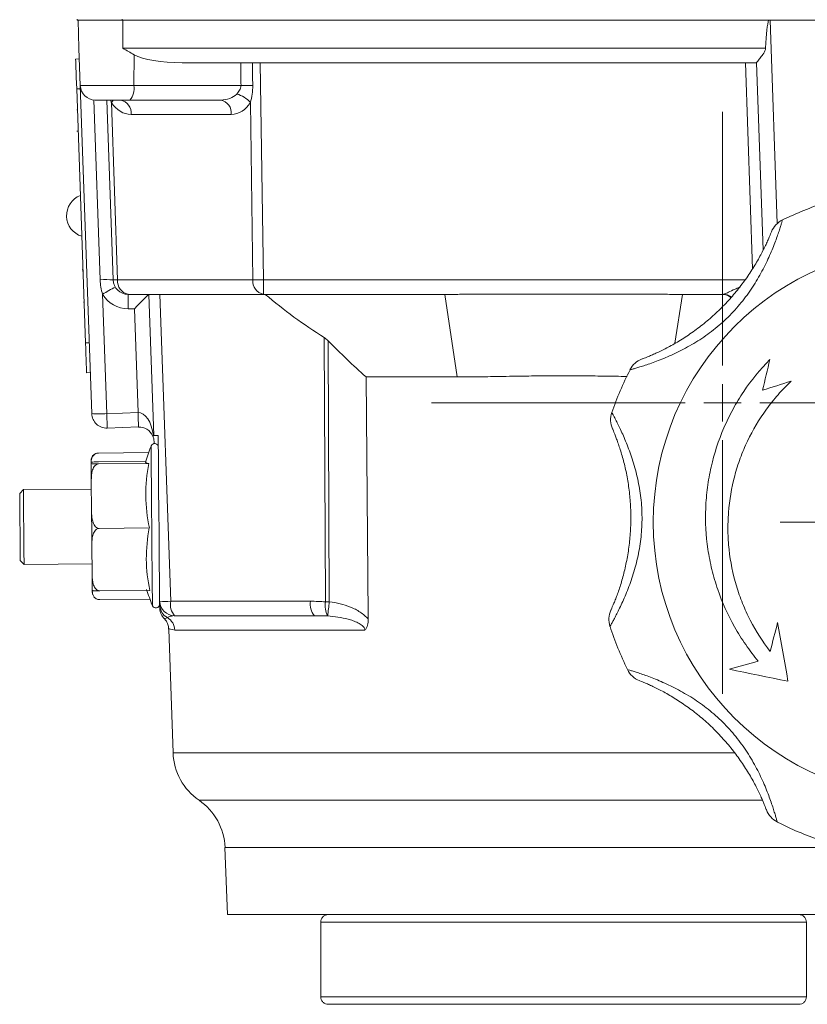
# Model space of a CAD drawing. Header units: millimetres. Extents: x 143 to 827, y 75 to 838.
# Tile 18 of 23: x 628 to 733, y 601 to 733. Entities that reach past the tile are written whole.
import ezdxf

# ---------------------------------------------------------------- set-up
doc = ezdxf.new("R2010")
doc.units = ezdxf.units.MM

# ---------------------------------------------------------------- blocks, each defined once
blk = doc.blocks.new('SW_CENTERMARKSYMBOL_6')
at = {"color": 0, "linetype": 'Continuous', "lineweight": 0}
for p, q in [((0, 5), (0, 38.94)), ((0, 0), (0, 2.5)), ((-5, 0), (-38.94, 0)), ((0, 0), (-2.5, 0)), ((0, 0), (2.5, 0)), ((0, 0), (0, -2.5)), ((5, 0), (38.94, 0)), ((0, -5), (0, -38.94))]:
    blk.add_line(p, q, dxfattribs=at)
blk = doc.blocks.new('SW_CENTERMARKSYMBOL_7')
at = {"color": 0, "linetype": 'Continuous', "lineweight": 0}
for p, q in [((0, 5), (0, 20)), ((0, 0), (0, 2.5)), ((-5, 0), (-20, 0)), ((0, 0), (-2.5, 0)), ((0, 0), (2.5, 0)), ((0, 0), (0, -2.5)), ((5, 0), (20, 0)), ((0, -5), (0, -20))]:
    blk.add_line(p, q, dxfattribs=at)

msp = doc.modelspace()

# ---------------------------------------------------------------- linework, layer by layer
at = {"color": 7, "linetype": 'Continuous', "lineweight": 15}
for p, q in [((635.35, 733.12), (635.35, 733.02)), ((637.53, 733.02), (635.35, 733.02)), ((635.58, 729.25), (635.45, 733.02)), ((637.53, 733.02), (641.44, 733.02)), ((641.35, 733.12), (641.35, 733.02)), ((641.44, 729.25), (641.44, 733.02)), ((641.44, 733.02), (727.87, 733.02)), ((727.87, 733.02), (728.08, 733.02)), ((770.8, 733.02), (728.08, 733.02)), ((635.58, 729.25), (635.75, 724.25)), ((637.29, 680.35), (635.58, 729.25)), ((641.44, 729.25), (727.47, 729.25)), ((635.13, 727.8), (635.63, 727.82)), ((642.91, 724.25), (642.95, 728.39)), ((726.28, 727.32), (649.41, 727.32)), ((659.85, 727.32), (660.27, 698.25)), ((727.15, 702.24), (726.28, 727.33)), ((635.27, 723.81), (635.77, 723.82)), ((636.46, 689.83), (635.27, 723.81)), ((642.91, 724.25), (657.26, 724.25)), ((642.39, 722.32), (637.75, 722.32)), ((640.16, 698.25), (639.32, 722.32)), ((639.92, 721.99), (640.75, 698.25)), ((654.55, 722.32), (642.39, 722.32)), ((658.86, 698.25), (658.52, 721.99)), ((635.37, 721.01), (635.3, 721.01)), ((655.96, 720.39), (642.55, 720.39)), ((635.29, 718.14), (635.47, 718.15)), ((635.52, 716.72), (635.45, 716.72)), ((636.02, 699.6), (636.11, 699.6)), ((636.12, 699.42), (636.05, 699.42)), ((640.75, 698.25), (658.86, 698.25)), ((660.27, 698.25), (660.27, 696.32)), ((638.73, 696.33), (639.29, 680.35)), ((660.27, 696.32), (642.16, 696.32)), ((645.6, 677.41), (644.94, 696.32)), ((646.42, 696.32), (647.85, 655.25)), ((684.53, 696.32), (660.27, 696.32)), ((686.21, 685.26), (684.53, 696.32)), ((716.35, 696.32), (715.35, 689.79)), ((721.82, 696.32), (716.35, 696.32)), ((636.17, 695.28), (636.26, 695.29)), ((643, 694.39), (642.16, 694.39)), ((643.49, 680.5), (643, 694.39)), ((668.57, 655.18), (668.4, 690.54)), ((636.46, 689.83), (636.96, 689.84)), ((668.92, 690.11), (669.08, 655.18)), ((636.6, 685.83), (637.09, 685.85)), ((686.21, 685.26), (674, 685.26)), ((639.29, 680.35), (643.49, 680.5)), ((643.55, 678.57), (639.36, 678.42)), ((645.63, 676.34), (645.62, 676.64)), ((638.2, 675.08), (644.9, 675.14)), ((637.21, 673.83), (637.21, 673.7)), ((638.21, 673.92), (644.52, 673.97)), ((638.21, 673.64), (644.92, 673.7)), ((637.23, 671.36), (637.26, 667.26)), ((628.14, 670.19), (627.64, 669.69)), ((637.24, 670.27), (628.14, 670.19)), ((638.28, 665), (644.99, 665.06)), ((637.3, 662.8), (637.34, 658.83)), ((627.72, 660.69), (628.22, 660.19)), ((628.22, 660.19), (637.33, 660.27)), ((637.36, 656.71), (637.36, 656.65)), ((638.36, 656.64), (645.06, 656.7)), ((638.37, 655.48), (645.07, 655.54)), ((646.39, 654.73), (646.38, 654.89)), ((647.85, 655.25), (666.57, 655.25)), ((647.04, 652.94), (647.01, 652.93)), ((667.09, 653.32), (648.37, 653.32)), ((667.41, 653.31), (667.09, 653.32)), ((647.59, 651.54), (648.17, 634.95)), ((673.84, 651.39), (648.41, 651.39)), ((655.12, 622.3), (655.44, 613.32)), ((655.44, 613.32), (745.44, 613.32)), ((667.94, 612.32), (667.94, 602.32)), ((667.94, 612.32), (732.94, 612.32)), ((732.94, 602.32), (732.94, 612.32)), ((732.94, 602.32), (667.94, 602.32))]:
    msp.add_line(p, q, dxfattribs=at)
at = {"color": 8, "linetype": 'Continuous', "lineweight": 15}
for p, q in [((728.08, 733.02), (729.03, 705.8)), ((725.74, 699.75), (724.78, 727.32)), ((635.75, 724.25), (642.91, 724.25)), ((638.41, 698.26), (637.57, 722.33)), ((660.27, 698.25), (724.71, 698.25)), ((668.86, 653.28), (667.41, 653.31)), ((648.17, 634.95), (723.36, 634.95)), ((651.65, 628.63), (727.12, 628.63)), ((745.75, 622.3), (655.12, 622.3))]:
    msp.add_line(p, q, dxfattribs=at)
at = {"color": 7, "linetype": 'Continuous', "lineweight": 15, "flags": 128}
for points in [[(635.27, 723.81), (635.24, 724.59), (635.22, 725.34), (635.19, 726.03), (635.17, 726.63), (635.15, 727.13), (635.14, 727.5), (635.13, 727.73), (635.13, 727.8)], [(636.6, 685.83), (636.59, 685.91), (636.58, 686.13), (636.57, 686.5), (636.55, 687), (636.53, 687.61), (636.51, 688.3), (636.48, 689.05), (636.46, 689.83)], [(727.07, 683.49), (727.2, 684), (727.32, 684.52), (727.44, 685.03), (727.56, 685.55), (727.68, 686.06), (727.8, 686.57), (727.92, 687.08), (728.04, 687.59)], [(674.3, 652.83), (674.3, 653.32), (674, 685.26)], [(730.89, 684.7), (730.41, 684.55), (729.93, 684.39), (729.45, 684.24), (728.98, 684.09), (728.5, 683.94), (728.03, 683.79), (727.55, 683.64), (727.07, 683.49)], [(639.29, 680.35), (639.3, 679.97), (639.31, 679.61), (639.33, 679.28), (639.34, 678.98), (639.34, 678.75), (639.35, 678.57), (639.35, 678.46), (639.36, 678.42)], [(643.49, 680.5), (643.5, 680.12), (643.51, 679.76), (643.52, 679.42), (643.53, 679.13), (643.54, 678.89), (643.55, 678.72), (643.55, 678.61), (643.55, 678.57)], [(645.6, 677.41), (645.63, 677.41), (645.75, 677.41), (645.93, 677.41), (646.18, 677.41)], [(646.18, 677.41), (646.21, 673.73), (646.24, 670.34), (646.26, 667.26), (646.29, 664.5), (646.31, 662.09), (646.33, 660.02), (646.34, 658.31), (646.35, 656.98), (646.36, 656.02), (646.37, 655.44), (646.37, 655.25)], [(637.23, 671.36), (637.23, 671.76), (637.22, 672.13), (637.22, 672.47), (637.22, 672.78), (637.21, 673.06), (637.21, 673.3), (637.21, 673.52), (637.21, 673.7)], [(644.92, 673.7), (644.72, 673.73), (644.59, 673.76), (644.51, 673.8), (644.48, 673.83), (644.48, 673.84)], [(627.72, 660.69), (627.72, 660.69), (627.72, 660.89), (627.71, 661.44), (627.71, 662.29), (627.7, 663.38), (627.69, 664.61), (627.67, 665.89), (627.66, 667.12), (627.65, 668.18), (627.65, 669.01), (627.64, 669.52), (627.64, 669.69)], [(628.14, 670.19), (628.14, 670.07), (628.14, 669.59), (628.15, 668.79), (628.16, 667.72), (628.17, 666.46), (628.18, 665.11), (628.19, 663.76), (628.2, 662.52), (628.21, 661.48), (628.22, 660.72), (628.22, 660.28), (628.22, 660.19)], [(637.3, 662.8), (637.3, 663.35), (637.29, 663.9), (637.29, 664.46), (637.28, 665.02), (637.28, 665.58), (637.27, 666.15), (637.27, 666.7), (637.26, 667.26)], [(637.36, 656.71), (637.36, 656.86), (637.35, 657.05), (637.35, 657.26), (637.35, 657.52), (637.35, 657.8), (637.34, 658.11), (637.34, 658.46), (637.34, 658.83)], [(637.36, 656.46), (637.36, 656.46), (637.36, 656.49), (637.36, 656.55), (637.36, 656.65)], [(646.37, 655.25), (646.37, 655.08), (646.37, 654.95), (646.37, 654.88), (646.37, 654.85)], [(729.08, 652.43), (728.96, 651.94), (728.83, 651.45), (728.71, 650.96), (728.58, 650.47), (728.46, 649.98), (728.34, 649.5), (728.21, 649.01), (728.09, 648.53)], [(730.47, 644.55), (730.3, 645.53), (730.13, 646.51), (729.95, 647.49), (729.78, 648.47), (729.6, 649.46), (729.43, 650.45), (729.25, 651.44), (729.08, 652.43)], [(726.5, 647.24), (726.02, 647.1), (725.53, 646.96), (725.04, 646.83), (724.56, 646.69), (724.08, 646.55), (723.59, 646.42), (723.11, 646.28), (722.63, 646.15)], [(722.63, 646.15), (723.6, 645.95), (724.58, 645.75), (725.55, 645.55), (726.53, 645.35), (727.51, 645.15), (728.5, 644.95), (729.48, 644.75), (730.47, 644.55)]]:
    msp.add_lwpolyline(points, dxfattribs=at)
at = {"color": 8, "linetype": 'Continuous', "lineweight": 15, "flags": 128}
for points in [[(640.14, 722.32), (640.05, 722.18), (639.92, 721.99)], [(645.22, 676.03), (645.22, 675.98), (645.23, 675.62), (645.23, 674.92), (645.24, 673.88), (645.25, 672.56), (645.27, 670.99), (645.28, 669.22), (645.3, 667.33), (645.32, 665.37), (645.33, 663.4), (645.35, 661.51), (645.37, 659.74), (645.38, 658.16), (645.39, 656.83), (645.4, 655.79), (645.41, 655.07), (645.41, 654.71), (645.41, 654.66)]]:
    msp.add_lwpolyline(points, dxfattribs=at)
at = {"color": 7, "linetype": 'Continuous', "lineweight": 15}
msp.add_circle((749.44, 665.82), 37, dxfattribs=at)
for centre, radius, start, end in [((637.75, 724.32), 2, 182, 270), ((640.67, 723.82), 2.28, 318.9758, 11.0172), ((658.19, 676.47), 47.79, 89.226, 91.1163), ((640.8, 720.59), 1.76, 353.453, 78.973), ((654.21, 720.59), 1.76, 353.4531, 78.9731), ((655.64, 719.38), 3.89, 42.2829, 74.3279), ((636.79, 706.85), 2.88, 110.8253, 253.1747), ((749.44, 665.82), 45, 108.0351, 115.9649), ((731.05, 703.58), 3, 115.9649, 158.3649), ((639.23, 686.29), 12, 85.5504, 93.915), ((647.42, 682.82), 16.06, 115.7295, 122.7503), ((640.45, 704.24), 5.99, 267.1998, 272.8002), ((642.16, 698.32), 2, 182, 270), ((642.5, 698.05), 1.76, 173.454, 258.9713), ((660.61, 698.05), 1.76, 173.4542, 258.9711), ((659.57, 741.22), 42.98, 269.0578, 270.9422), ((642.16, 698.39), 4, 211.018, 270), ((1032.86, 694.86), 390.7, 179.7861, 180.0692), ((721.82, 694.33), 1.99, 56.9776, 89.883), ((712, 684.87), 3, 110.6351, 153.0351), ((749.44, 665.82), 45, 153.0351, 160.9649), ((638.29, 694.71), 14.39, 266.0138, 273.9887), ((639.29, 680.42), 2, 182, 272), ((709.73, 679.52), 3, 160.9649, 203.3649), ((643.62, 676.57), 2, 24.6463, 92), ((645.45, 691.12), 13.71, 270.43, 270.5908), ((672.34, 665.58), 29.06, 158.9314, 163.4868), ((645.69, 675.85), 0.5, 0.5, 158.9314), ((638.2, 674.09), 1, 130.3132, 180.5), ((666.09, 669.56), 21.57, 168.9545, 192.0455), ((664.81, 661.05), 20.22, 168.5726, 192.4274), ((638.36, 656.47), 1, 180.5, 197.3663), ((672.34, 665.58), 29.06, 197.5132, 202.0686), ((638.36, 656.47), 1, 217.9148, 230.822), ((645.87, 654.85), 0.5, 202.0686, 0.5), ((647.11, 667.62), 12.39, 266.5729, 273.4271), ((648.37, 655.32), 2, 182, 270), ((650.09, 654.82), 2.28, 168.9821, 221.0249), ((668.81, 654.82), 2.28, 168.9826, 221.0244), ((671.44, 654.66), 2.92, 169.7872, 208.08), ((668.83, 710.79), 55.61, 269.7335, 270.2665), ((499.95, 673.83), 170.16, 353.0657, 353.7077), ((648.37, 654.8), 1.99, 182.0528, 241.0369), ((648.4, 654.35), 2, 182.003, 226.1993), ((709.5, 652.82), 3, 155.6351, 198.0351), ((646.4, 651.33), 2, 1.8079, 59.7425), ((749.44, 665.82), 45, 198.0351, 205.9649), ((711.68, 647.43), 3, 205.9649, 248.3649), ((656.17, 635.23), 8, 182, 235.6082), ((647.13, 622.02), 8, 2, 55.6082), ((730.39, 628.39), 3, 200.6351, 243.0351), ((749.44, 665.82), 45, 243.0351, 250.9649)]:
    msp.add_arc(centre, radius, start, end, dxfattribs=at)
at = {"color": 8, "linetype": 'Continuous', "lineweight": 15}
msp.add_arc((721.82, 694.33), 1.99, 56.8617, 89.9896, dxfattribs=at)
at = {"color": 7, "linetype": 'Continuous', "lineweight": 15}
for centre, major_axis, ratio, start_param, end_param in [((730.07, 676.05), (-2, 57.27), 0.034899, 0.101178, 0.378037), ((649.68, 729.32), (7.47, 0.08), 0.267572, 3.586827, 4.673464), ((667.39, 170.81), (-10.7, 811.13), 0.004764, 0.814627, 0.819816), ((667.9, 170.74), (-11.22, 811.19), 0.002382, 0.814608, 0.819789), ((642.51, 724.39), (-0.13, 4), 0.81623, 2.187773, 3.116059), ((654.39, 724.32), (2.75, -0.24), 0.72281, 4.831416, 5.759702), ((655.81, 724.39), (-0.46, 3.98), 0.81283, 3.047738, 3.976024), ((643, 694.32), (1.93, 2), 0.018064, 0.017443, 1.553354), ((721.54, 698.32), (-0.29, 2), 0.17182, 3.116774, 3.13584), ((643.62, 676.57), (-0.14, 3.93), 0.50888, 4.908818, 6.283185)]:
    msp.add_ellipse(centre, major_axis=major_axis, ratio=ratio, start_param=start_param, end_param=end_param, dxfattribs=at)
for points, knots in [([(642.95, 728.39), (642.45, 728.67), (641.95, 728.95), (641.44, 729.25), (641.44, 729.25)], [0, 0, 0, 0, 0.99126, 1, 1, 1, 1]), ([(726.28, 727.33), (726.29, 727.35), (726.32, 727.41), (726.55, 727.69), (726.9, 728.13), (727.26, 728.62), (727.44, 729.02), (727.46, 729.2), (727.47, 729.25)], [0, 0, 0, 0, 0.1719525, 0.3430252, 0.5857289, 0.8346327, 0.949459, 1, 1, 1, 1]), ([(656.69, 723.12), (656.83, 723.27), (656.97, 723.44), (657.13, 723.72), (657.18, 723.82), (657.25, 724.03), (657.26, 724.14), (657.26, 724.25)], [0, 0, 0, 0, 0.5, 0.5, 0.75, 0.75, 1, 1, 1, 1]), ([(658.84, 724.26), (658.84, 723.87), (658.81, 723.48), (658.7, 722.72), (658.61, 722.35), (658.52, 721.99)], [0, 0, 0, 0, 0.5, 0.5, 1, 1, 1, 1]), ([(729.74, 706.28), (729.74, 706.28), (729.7, 706.16), (729.6, 705.82), (729.56, 705.68), (729.46, 705.35), (729.4, 705.16), (729.26, 704.74), (729.18, 704.5), (729, 703.99), (728.9, 703.71), (728.58, 702.84), (728.32, 702.19), (727.72, 700.85), (727.38, 700.15), (726.8, 699.07), (726.6, 698.7), (726.17, 697.99), (725.95, 697.63), (725.26, 696.57), (724.75, 695.88), (723.94, 694.88), (723.65, 694.55), (723.06, 693.9), (722.76, 693.58), (721.82, 692.66), (721.17, 692.1), (719.82, 691.03), (719.12, 690.54), (718.04, 689.85), (717.67, 689.64), (716.95, 689.22), (716.58, 689.03), (715.86, 688.66), (715.51, 688.48), (714.8, 688.16), (714.45, 688), (713.42, 687.57), (712.78, 687.32), (711.91, 687.01), (711.63, 686.92), (711.12, 686.75), (710.88, 686.68), (710.45, 686.55), (710.26, 686.49), (709.93, 686.39), (709.79, 686.35), (709.56, 686.29), (709.47, 686.27), (709.36, 686.23), (709.33, 686.23), (709.33, 686.23)], [0, 0, 0, 0, 0.0625, 0.0625, 0.09375, 0.09375, 0.125, 0.125, 0.15625, 0.15625, 0.1875, 0.1875, 0.25, 0.25, 0.3125, 0.3125, 0.34375, 0.34375, 0.375, 0.375, 0.4375, 0.4375, 0.46875, 0.46875, 0.5, 0.5, 0.5625, 0.5625, 0.625, 0.625, 0.65625, 0.65625, 0.6875, 0.6875, 0.71875, 0.71875, 0.75, 0.75, 0.8125, 0.8125, 0.84375, 0.84375, 0.875, 0.875, 0.90625, 0.90625, 0.9375, 0.9375, 0.96875, 0.96875, 1, 1, 1, 1]), ([(710.95, 687.67), (710.95, 687.67), (710.97, 687.68), (711.07, 687.72), (711.14, 687.75), (711.32, 687.82), (711.44, 687.86), (711.72, 687.97), (711.87, 688.04), (712.23, 688.19), (712.42, 688.27), (712.84, 688.46), (713.07, 688.57), (713.78, 688.9), (714.29, 689.17), (715.38, 689.77), (715.95, 690.1), (716.79, 690.64), (717.07, 690.82), (717.64, 691.21), (717.92, 691.41), (718.76, 692.03), (719.31, 692.47), (720.37, 693.38), (720.89, 693.85), (721.9, 694.84), (722.39, 695.36), (723.32, 696.41), (723.76, 696.95), (724.6, 698.05), (725, 698.6), (725.75, 699.73), (726.09, 700.28), (726.55, 701.08), (726.69, 701.35), (726.97, 701.86), (727.09, 702.11), (727.33, 702.58), (727.44, 702.8), (727.63, 703.22), (727.72, 703.42), (727.88, 703.77), (727.94, 703.92), (728.06, 704.2), (728.11, 704.31), (728.22, 704.59), (728.26, 704.69), (728.26, 704.69)], [0, 0, 0, 0, 0.03125, 0.03125, 0.0625, 0.0625, 0.09375, 0.09375, 0.125, 0.125, 0.15625, 0.15625, 0.1875, 0.1875, 0.25, 0.25, 0.3125, 0.3125, 0.34375, 0.34375, 0.375, 0.375, 0.4375, 0.4375, 0.5, 0.5, 0.5625, 0.5625, 0.625, 0.625, 0.6875, 0.6875, 0.75, 0.75, 0.78125, 0.78125, 0.8125, 0.8125, 0.84375, 0.84375, 0.875, 0.875, 0.90625, 0.90625, 0.9375, 0.9375, 1, 1, 1, 1]), ([(638.73, 696.33), (638.63, 696.64), (638.56, 696.96), (638.45, 697.61), (638.42, 697.93), (638.41, 698.26)], [0, 0, 0, 0, 0.5, 0.5, 1, 1, 1, 1]), ([(660.5, 696.32), (661.75, 695.27), (663.04, 694.25), (665.67, 692.32), (667.02, 691.4), (668.4, 690.54)], [0, 0, 0, 0, 0.5, 0.5, 1, 1, 1, 1]), ([(684.53, 696.32), (685.19, 696.32), (686.52, 696.32), (688.51, 696.33), (690.5, 696.33), (692.49, 696.34), (694.48, 696.34), (696.47, 696.34), (698.46, 696.35), (700.45, 696.35), (702.44, 696.35), (704.43, 696.34), (706.42, 696.34), (708.4, 696.34), (710.39, 696.33), (712.38, 696.33), (714.36, 696.32), (715.69, 696.32), (716.35, 696.32)], [0, 0, 0, 0, 0.062633, 0.12524, 0.187823, 0.250385, 0.312926, 0.375448, 0.437953, 0.500443, 0.562919, 0.625382, 0.687835, 0.750279, 0.812716, 0.875147, 0.937575, 1, 1, 1, 1]), ([(722.83, 695.9), (722.66, 696.02), (722.33, 696.26), (721.88, 696.3), (721.67, 696.32)], [0, 0, 0, 0, 0.527958, 1, 1, 1, 1]), ([(728.04, 687.59), (726.74, 686.26), (725.57, 684.84), (724.04, 682.55), (723.56, 681.77), (722.9, 680.55), (722.68, 680.14), (722.28, 679.3), (722.08, 678.88), (721.16, 676.75), (720.6, 675.01), (719.98, 672.32), (719.82, 671.41), (719.64, 670.03), (719.59, 669.57), (719.51, 668.64), (719.48, 668.18), (719.39, 665.88), (719.49, 664.04), (719.89, 661.31), (720.07, 660.4), (720.51, 658.59), (720.77, 657.7), (721.66, 655.09), (722.42, 653.42), (723.78, 651.01), (724.28, 650.22), (725.34, 648.69), (725.9, 647.95), (726.5, 647.24)], [0, 0, 0, 0, 0.125, 0.125, 0.1875, 0.1875, 0.21875, 0.21875, 0.25, 0.25, 0.375, 0.375, 0.4375, 0.4375, 0.46875, 0.46875, 0.5, 0.5, 0.625, 0.625, 0.6875, 0.6875, 0.75, 0.75, 0.875, 0.875, 0.9375, 0.9375, 1, 1, 1, 1]), ([(708.95, 685.33), (707.9, 685.35), (705.84, 685.38), (702.97, 685.42), (700.39, 685.44), (697.82, 685.42), (694.82, 685.38), (691.6, 685.32), (688.66, 685.28), (686.94, 685.26), (686.21, 685.26)], [0, 0, 0, 0, 0.138847, 0.272493, 0.374761, 0.476494, 0.609006, 0.767091, 0.901195, 1, 1, 1, 1]), ([(728.09, 648.53), (727.07, 649.85), (726.18, 651.24), (725.05, 653.44), (724.7, 654.19), (724.24, 655.35), (724.09, 655.74), (723.82, 656.52), (723.69, 656.92), (723.09, 658.91), (722.76, 660.53), (722.5, 662.99), (722.45, 663.82), (722.43, 665.07), (722.43, 665.48), (722.46, 666.32), (722.48, 666.73), (722.64, 668.8), (722.91, 670.42), (723.55, 672.82), (723.8, 673.61), (724.38, 675.18), (724.7, 675.95), (725.77, 678.18), (726.61, 679.6), (728.08, 681.61), (728.6, 682.27), (729.7, 683.52), (730.28, 684.12), (730.89, 684.7)], [0, 0, 0, 0, 0.125, 0.125, 0.1875, 0.1875, 0.21875, 0.21875, 0.25, 0.25, 0.375, 0.375, 0.4375, 0.4375, 0.46875, 0.46875, 0.5, 0.5, 0.625, 0.625, 0.6875, 0.6875, 0.75, 0.75, 0.875, 0.875, 0.9375, 0.9375, 1, 1, 1, 1]), ([(706.9, 680.5), (706.9, 680.5), (706.96, 680.39), (707.12, 680.08), (707.19, 679.95), (707.36, 679.65), (707.45, 679.47), (707.65, 679.07), (707.76, 678.85), (708, 678.36), (708.12, 678.09), (708.51, 677.25), (708.78, 676.61), (709.31, 675.23), (709.57, 674.5), (709.92, 673.33), (710.04, 672.92), (710.24, 672.12), (710.34, 671.71), (710.59, 670.47), (710.73, 669.62), (710.86, 668.33), (710.89, 667.9), (710.93, 667.02), (710.94, 666.58), (710.93, 665.28), (710.87, 664.42), (710.67, 662.71), (710.52, 661.86), (710.24, 660.61), (710.14, 660.2), (709.92, 659.39), (709.8, 659), (709.55, 658.23), (709.42, 657.85), (709.15, 657.12), (709.01, 656.76), (708.59, 655.73), (708.31, 655.11), (707.91, 654.27), (707.78, 654), (707.54, 653.52), (707.43, 653.3), (707.22, 652.91), (707.12, 652.73), (706.95, 652.43), (706.88, 652.3), (706.77, 652.1), (706.72, 652.02), (706.66, 651.92), (706.65, 651.89), (706.65, 651.89)], [0, 0, 0, 0, 0.0625, 0.0625, 0.09375, 0.09375, 0.125, 0.125, 0.15625, 0.15625, 0.1875, 0.1875, 0.25, 0.25, 0.3125, 0.3125, 0.34375, 0.34375, 0.375, 0.375, 0.4375, 0.4375, 0.46875, 0.46875, 0.5, 0.5, 0.5625, 0.5625, 0.625, 0.625, 0.65625, 0.65625, 0.6875, 0.6875, 0.71875, 0.71875, 0.75, 0.75, 0.8125, 0.8125, 0.84375, 0.84375, 0.875, 0.875, 0.90625, 0.90625, 0.9375, 0.9375, 0.96875, 0.96875, 1, 1, 1, 1]), ([(645.62, 676.64), (645.61, 676.9), (645.56, 677.09), (645.5, 677.28), (645.48, 677.32), (645.45, 677.39), (645.44, 677.41), (645.44, 677.41)], [0, 0, 0, 0, 0.5, 0.5, 0.75, 0.75, 1, 1, 1, 1]), ([(706.77, 654.06), (706.77, 654.06), (706.78, 654.08), (706.82, 654.17), (706.85, 654.24), (706.93, 654.42), (706.98, 654.54), (707.1, 654.81), (707.16, 654.97), (707.31, 655.32), (707.39, 655.52), (707.55, 655.95), (707.64, 656.19), (707.9, 656.93), (708.08, 657.48), (708.43, 658.67), (708.59, 659.3), (708.8, 660.28), (708.87, 660.62), (709, 661.29), (709.06, 661.63), (709.21, 662.67), (709.29, 663.36), (709.4, 664.76), (709.43, 665.46), (709.44, 666.87), (709.43, 667.58), (709.34, 668.99), (709.27, 669.68), (709.09, 671.05), (708.98, 671.72), (708.71, 673.05), (708.56, 673.68), (708.32, 674.57), (708.23, 674.86), (708.06, 675.41), (707.98, 675.68), (707.81, 676.18), (707.73, 676.41), (707.57, 676.85), (707.5, 677.05), (707.36, 677.41), (707.3, 677.57), (707.19, 677.84), (707.14, 677.96), (707.02, 678.24), (706.98, 678.33), (706.98, 678.33)], [0, 0, 0, 0, 0.03125, 0.03125, 0.0625, 0.0625, 0.09375, 0.09375, 0.125, 0.125, 0.15625, 0.15625, 0.1875, 0.1875, 0.25, 0.25, 0.3125, 0.3125, 0.34375, 0.34375, 0.375, 0.375, 0.4375, 0.4375, 0.5, 0.5, 0.5625, 0.5625, 0.625, 0.625, 0.6875, 0.6875, 0.75, 0.75, 0.78125, 0.78125, 0.8125, 0.8125, 0.84375, 0.84375, 0.875, 0.875, 0.90625, 0.90625, 0.9375, 0.9375, 1, 1, 1, 1]), ([(638.2, 675.08), (638.07, 675.08), (637.95, 675.05), (637.75, 674.97), (637.67, 674.92), (637.54, 674.8), (637.48, 674.74), (637.4, 674.61), (637.36, 674.55), (637.28, 674.35), (637.25, 674.22), (637.21, 673.95), (637.21, 673.82), (637.21, 673.68)], [0, 0, 0, 0, 0.125, 0.125, 0.25, 0.25, 0.375, 0.375, 0.5, 0.5, 0.75, 0.75, 1, 1, 1, 1]), ([(637.57, 674.84), (637.6, 674.87), (637.66, 674.95), (637.84, 675.02), (638.02, 675.08), (638.15, 675.08), (638.2, 675.08)], [0, 0, 0, 0, 0.2931188, 0.5628427, 0.8349506, 1, 1, 1, 1]), ([(638.21, 673.92), (638.08, 673.92), (637.96, 673.91), (637.76, 673.91), (637.68, 673.9), (637.48, 673.89), (637.4, 673.88), (637.28, 673.87), (637.25, 673.86), (637.21, 673.85), (637.21, 673.84), (637.21, 673.83)], [0, 0, 0, 0, 0.125, 0.125, 0.25, 0.25, 0.5, 0.5, 0.75, 0.75, 1, 1, 1, 1]), ([(637.21, 673.7), (637.21, 673.69), (637.21, 673.69), (637.25, 673.67), (637.29, 673.67), (637.4, 673.65), (637.48, 673.65), (637.68, 673.64), (637.76, 673.64), (637.91, 673.64), (637.97, 673.64), (638.08, 673.64), (638.15, 673.64), (638.21, 673.64)], [0, 0, 0, 0, 0.25, 0.25, 0.5, 0.5, 0.75, 0.75, 0.875, 0.875, 0.9375, 0.9375, 1, 1, 1, 1]), ([(638.21, 673.64), (638.08, 673.64), (637.96, 673.59), (637.76, 673.45), (637.68, 673.37), (637.48, 673.09), (637.41, 672.88), (637.3, 672.45), (637.27, 672.24), (637.23, 671.8), (637.23, 671.58), (637.23, 671.36)], [0, 0, 0, 0, 0.125, 0.125, 0.25, 0.25, 0.5, 0.5, 0.75, 0.75, 1, 1, 1, 1]), ([(637.26, 667.26), (637.27, 667.04), (637.27, 666.82), (637.32, 666.39), (637.35, 666.17), (637.47, 665.74), (637.55, 665.54), (637.75, 665.26), (637.83, 665.18), (637.99, 665.08), (638.04, 665.05), (638.16, 665.01), (638.22, 665), (638.28, 665)], [0, 0, 0, 0, 0.25, 0.25, 0.5, 0.5, 0.75, 0.75, 0.875, 0.875, 0.9375, 0.9375, 1, 1, 1, 1]), ([(638.28, 665), (638.16, 665), (638.04, 664.96), (637.84, 664.83), (637.76, 664.74), (637.63, 664.56), (637.57, 664.46), (637.49, 664.27), (637.45, 664.16), (637.37, 663.86), (637.34, 663.64), (637.31, 663.22), (637.3, 663.01), (637.3, 662.8)], [0, 0, 0, 0, 0.125, 0.125, 0.25, 0.25, 0.375, 0.375, 0.5, 0.5, 0.75, 0.75, 1, 1, 1, 1]), ([(637.34, 658.83), (637.34, 658.62), (637.35, 658.41), (637.39, 657.99), (637.42, 657.78), (637.54, 657.37), (637.62, 657.16), (637.83, 656.9), (637.91, 656.81), (638.06, 656.72), (638.11, 656.69), (638.23, 656.65), (638.29, 656.64), (638.36, 656.64)], [0, 0, 0, 0, 0.25, 0.25, 0.5, 0.5, 0.75, 0.75, 0.875, 0.875, 0.9375, 0.9375, 1, 1, 1, 1]), ([(638.36, 656.64), (638.23, 656.64), (638.11, 656.64), (637.91, 656.65), (637.83, 656.65), (637.63, 656.66), (637.55, 656.66), (637.43, 656.67), (637.4, 656.68), (637.36, 656.69), (637.36, 656.7), (637.36, 656.71)], [0, 0, 0, 0, 0.125, 0.125, 0.25, 0.25, 0.5, 0.5, 0.75, 0.75, 1, 1, 1, 1]), ([(637.36, 656.65), (637.36, 656.53), (637.37, 656.42), (637.41, 656.19), (637.44, 656.08), (637.56, 655.86), (637.64, 655.75), (637.84, 655.61), (637.92, 655.57), (638.07, 655.51), (638.12, 655.5), (638.24, 655.48), (638.3, 655.48), (638.37, 655.48)], [0, 0, 0, 0, 0.25, 0.25, 0.5, 0.5, 0.75, 0.75, 0.875, 0.875, 0.9375, 0.9375, 1, 1, 1, 1]), ([(669.08, 655.18), (669.57, 655.12), (670.05, 655.04), (670.99, 654.81), (671.45, 654.66), (672.35, 654.3), (672.8, 654.07), (673.41, 653.67), (673.61, 653.52), (673.98, 653.19), (674.15, 653.02), (674.3, 652.83)], [0, 0, 0, 0, 0.25, 0.25, 0.5, 0.5, 0.75, 0.75, 0.875, 0.875, 1, 1, 1, 1]), ([(646.4, 654.33), (646.4, 654.34), (646.4, 654.37), (646.39, 654.65), (646.39, 654.73)], [0, 0, 0, 0, 0.735784, 1, 1, 1, 1]), ([(646.99, 652.92), (647.02, 652.9), (647.07, 652.85), (647.24, 652.65), (647.46, 652.26), (647.59, 651.87), (647.57, 651.62), (647.57, 651.54)], [0, 0, 0, 0, 0.18518, 0.464405, 0.659044, 0.903353, 1, 1, 1, 1]), ([(673.84, 651.39), (673.84, 651.45), (673.83, 651.51), (673.8, 651.63), (673.77, 651.68), (673.67, 651.83), (673.59, 651.92), (673.32, 652.16), (673.12, 652.27), (672.7, 652.48), (672.48, 652.57), (672.04, 652.72), (671.82, 652.79), (671.15, 652.97), (670.69, 653.06), (669.78, 653.2), (669.32, 653.25), (668.86, 653.28)], [0, 0, 0, 0, 0.03125, 0.03125, 0.0625, 0.0625, 0.125, 0.125, 0.25, 0.25, 0.375, 0.375, 0.5, 0.5, 0.75, 0.75, 1, 1, 1, 1]), ([(674.3, 652.83), (674.3, 652.56), (674.27, 652.3), (674.16, 651.93), (674.11, 651.81), (674, 651.59), (673.92, 651.48), (673.84, 651.39)], [0, 0, 0, 0, 0.5, 0.5, 0.75, 0.75, 1, 1, 1, 1]), ([(708.98, 646.12), (708.98, 646.12), (709.09, 646.09), (709.43, 645.99), (709.57, 645.94), (709.91, 645.84), (710.09, 645.78), (710.52, 645.64), (710.76, 645.56), (711.27, 645.38), (711.54, 645.29), (712.41, 644.96), (713.06, 644.7), (714.41, 644.1), (715.11, 643.76), (716.19, 643.19), (716.55, 642.98), (717.27, 642.56), (717.63, 642.34), (718.69, 641.64), (719.38, 641.14), (720.38, 640.32), (720.71, 640.04), (721.36, 639.45), (721.68, 639.14), (722.59, 638.21), (723.16, 637.56), (724.22, 636.21), (724.72, 635.51), (725.4, 634.42), (725.62, 634.06), (726.04, 633.33), (726.23, 632.97), (726.6, 632.25), (726.77, 631.89), (727.1, 631.18), (727.26, 630.83), (727.69, 629.81), (727.93, 629.17), (728.24, 628.29), (728.34, 628.01), (728.51, 627.5), (728.58, 627.26), (728.71, 626.84), (728.77, 626.64), (728.87, 626.31), (728.91, 626.17), (728.97, 625.94), (728.99, 625.86), (729.02, 625.74), (729.03, 625.71), (729.03, 625.71)], [0, 0, 0, 0, 0.0625, 0.0625, 0.09375, 0.09375, 0.125, 0.125, 0.15625, 0.15625, 0.1875, 0.1875, 0.25, 0.25, 0.3125, 0.3125, 0.34375, 0.34375, 0.375, 0.375, 0.4375, 0.4375, 0.46875, 0.46875, 0.5, 0.5, 0.5625, 0.5625, 0.625, 0.625, 0.65625, 0.65625, 0.6875, 0.6875, 0.71875, 0.71875, 0.75, 0.75, 0.8125, 0.8125, 0.84375, 0.84375, 0.875, 0.875, 0.90625, 0.90625, 0.9375, 0.9375, 0.96875, 0.96875, 1, 1, 1, 1]), ([(727.58, 627.33), (727.58, 627.33), (727.58, 627.35), (727.54, 627.45), (727.51, 627.52), (727.44, 627.71), (727.39, 627.82), (727.28, 628.1), (727.22, 628.26), (727.07, 628.61), (726.99, 628.8), (726.8, 629.22), (726.69, 629.45), (726.35, 630.16), (726.09, 630.68), (725.49, 631.77), (725.16, 632.33), (724.62, 633.17), (724.43, 633.46), (724.05, 634.02), (723.84, 634.31), (723.22, 635.15), (722.79, 635.69), (721.88, 636.76), (721.41, 637.28), (720.42, 638.28), (719.9, 638.77), (718.85, 639.71), (718.31, 640.15), (717.21, 640.99), (716.65, 641.38), (715.53, 642.13), (714.98, 642.47), (714.17, 642.93), (713.91, 643.08), (713.4, 643.35), (713.15, 643.48), (712.68, 643.71), (712.45, 643.82), (712.04, 644.02), (711.84, 644.11), (711.49, 644.26), (711.33, 644.33), (711.06, 644.44), (710.95, 644.49), (710.67, 644.61), (710.57, 644.64), (710.57, 644.64)], [0, 0, 0, 0, 0.03125, 0.03125, 0.0625, 0.0625, 0.09375, 0.09375, 0.125, 0.125, 0.15625, 0.15625, 0.1875, 0.1875, 0.25, 0.25, 0.3125, 0.3125, 0.34375, 0.34375, 0.375, 0.375, 0.4375, 0.4375, 0.5, 0.5, 0.5625, 0.5625, 0.625, 0.625, 0.6875, 0.6875, 0.75, 0.75, 0.78125, 0.78125, 0.8125, 0.8125, 0.84375, 0.84375, 0.875, 0.875, 0.90625, 0.90625, 0.9375, 0.9375, 1, 1, 1, 1]), ([(668.94, 613.32), (668.82, 613.32), (668.69, 613.3), (668.45, 613.2), (668.33, 613.13), (668.13, 612.93), (668.06, 612.81), (667.96, 612.57), (667.94, 612.44), (667.94, 612.32)], [0, 0, 0, 0, 0.25, 0.25, 0.5, 0.5, 0.75, 0.75, 1, 1, 1, 1]), ([(731.94, 613.32), (732.05, 613.32), (732.18, 613.3), (732.43, 613.2), (732.55, 613.13), (732.74, 612.93), (732.82, 612.81), (732.92, 612.57), (732.94, 612.44), (732.94, 612.32)], [0, 0, 0, 0, 0.25, 0.25, 0.5, 0.5, 0.75, 0.75, 1, 1, 1, 1]), ([(667.94, 602.32), (667.94, 602.2), (667.96, 602.08), (668.06, 601.83), (668.13, 601.71), (668.33, 601.52), (668.45, 601.44), (668.69, 601.34), (668.82, 601.32), (668.94, 601.32)], [0, 0, 0, 0, 0.25, 0.25, 0.5, 0.5, 0.75, 0.75, 1, 1, 1, 1]), ([(732.94, 602.32), (732.94, 602.2), (732.92, 602.08), (732.82, 601.83), (732.74, 601.71), (732.55, 601.52), (732.43, 601.44), (732.18, 601.34), (732.05, 601.32), (731.94, 601.32)], [0, 0, 0, 0, 0.25, 0.25, 0.5, 0.5, 0.75, 0.75, 1, 1, 1, 1]), ([(731.94, 601.32), (731.94, 601.32), (731.86, 601.32), (731.46, 601.32), (731.15, 601.32), (730.21, 601.32), (729.58, 601.32), (727.92, 601.32), (726.9, 601.32), (724.38, 601.32), (722.88, 601.32), (719.42, 601.32), (717.44, 601.32), (713.08, 601.32), (710.7, 601.32), (705.69, 601.32), (703.06, 601.32), (697.81, 601.32), (695.19, 601.32), (690.18, 601.32), (687.79, 601.32), (683.43, 601.32), (681.46, 601.32), (677.99, 601.32), (676.5, 601.32), (673.98, 601.32), (672.95, 601.32), (671.3, 601.32), (670.67, 601.32), (669.73, 601.32), (669.41, 601.32), (669.02, 601.32), (668.94, 601.32), (668.94, 601.32)], [0, 0, 0, 0, 0.0625, 0.0625, 0.125, 0.125, 0.1875, 0.1875, 0.25, 0.25, 0.3125, 0.3125, 0.375, 0.375, 0.4375, 0.4375, 0.5, 0.5, 0.5625, 0.5625, 0.625, 0.625, 0.6875, 0.6875, 0.75, 0.75, 0.8125, 0.8125, 0.875, 0.875, 0.9375, 0.9375, 1, 1, 1, 1])]:
    msp.add_open_spline(points, degree=3, knots=knots, dxfattribs=at)
at = {"color": 8, "linetype": 'Continuous', "lineweight": 15}
for points, knots in [([(639.92, 721.99), (639.91, 722.03), (639.87, 722.13), (639.85, 722.25), (639.84, 722.32)], [0, 0, 0, 0, 0.3289168, 1, 1, 1, 1]), ([(721.83, 696.32), (721.86, 696.33), (721.91, 696.34), (722.13, 696.43), (722.58, 696.63), (723.25, 696.96), (723.79, 697.18), (723.99, 697.26)], [0, 0, 0, 0, 0.130896, 0.184342, 0.409569, 0.778482, 1, 1, 1, 1]), ([(647.41, 653.06), (647.3, 653.02), (647.05, 652.92), (647.04, 652.93), (647.04, 652.94)], [0, 0, 0, 0, 0.426489, 1, 1, 1, 1]), ([(648.12, 653.28), (648.01, 653.27), (647.72, 653.24), (647.53, 653.13), (647.41, 653.06)], [0, 0, 0, 0, 0.359161, 1, 1, 1, 1]), ([(648.41, 651.39), (647.99, 651.49), (647.49, 651.61), (647.66, 651.55), (647.69, 651.54)], [0, 0, 0, 0, 0.815487, 1, 1, 1, 1])]:
    msp.add_open_spline(points, degree=3, knots=knots, dxfattribs=at)
at = {"color": 7, "linetype": 'Continuous', "lineweight": 15}
for points in [[(668.4, 690.54), (668.59, 690.42), (668.76, 690.27), (668.92, 690.11)], [(668.92, 690.11), (670.57, 688.44), (672.26, 686.82), (674, 685.26)], [(666.57, 655.25), (667.24, 655.25), (667.9, 655.23), (668.57, 655.18)]]:
    msp.add_open_spline(points, degree=3, dxfattribs=at)

# ---------------------------------------------------------------- block references
at = {"color": 7, "linetype": 'Continuous', "lineweight": 0}
for name, p in [('SW_CENTERMARKSYMBOL_6', (721.72, 681.82)), ('SW_CENTERMARKSYMBOL_7', (749.44, 665.82))]:
    msp.add_blockref(name, p, dxfattribs=at)

doc.saveas('drawing.dxf')
